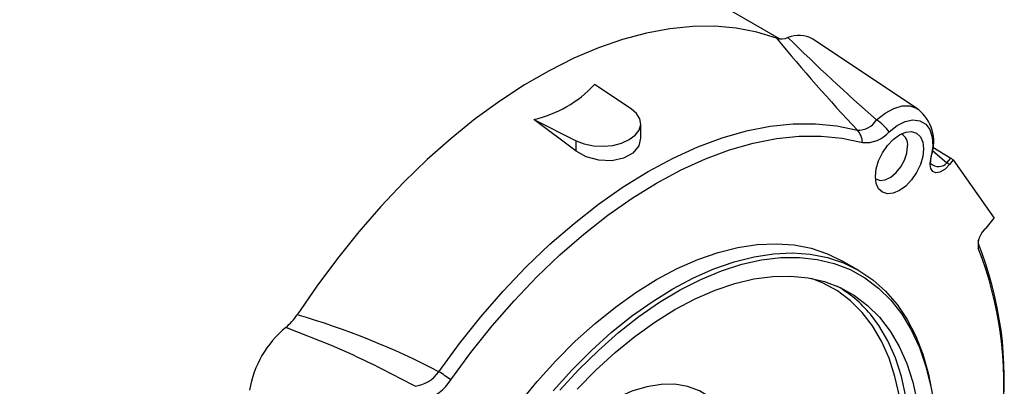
# Model space of a CAD drawing. Header units: inches. Extents: x 0 to 55, y 0 to 42.5.
# Tile 17 of 18: x 39.6 to 45.6, y 31.9 to 34.1. Entities that reach past the tile are written whole.
import ezdxf

# ---------------------------------------------------------------- set-up
doc = ezdxf.new("R2010")
doc.units = ezdxf.units.IN
doc.header["$LTSCALE"] = 5
doc.header["$MEASUREMENT"] = 0

msp = doc.modelspace()

# ---------------------------------------------------------------- linework, layer by layer
for p, q in [((44.2388, 33.9814), (38.5512, 37.2648)), ((45.0733, 33.5573), (44.44, 33.9792)), ((43.342, 33.5574), (43.1197, 33.705)), ((43.0087, 33.3026), (42.753, 33.4933)), ((42.753, 33.4933), (43.0087, 33.365)), ((43.3999, 33.3809), (43.3999, 33.4679)), ((43.0087, 33.3026), (43.0087, 33.365)), ((45.1518, 33.2413), (45.1582, 33.2778)), ((45.1632, 33.3049), (45.251, 33.2315)), ((45.1657, 33.3258), (45.2737, 33.2597)), ((45.251, 33.2315), (45.2737, 33.2597)), ((45.2888, 33.249), (45.2663, 33.2211)), ((45.2888, 33.249), (45.5361, 32.8971)), ((45.4878, 32.8372), (45.5361, 32.8971)), ((44.7179, 32.5809), (44.6204, 32.6371)), ((41.5304, 32.1275), (41.2538, 32.2359))]:
    msp.add_line(p, q)
at = {"flags": 128}
for points in [[(44.2205, 33.9854), (44.1019, 34.0219), (43.9776, 34.0458), (43.8481, 34.0573), (43.7141, 34.0561), (43.576, 34.0423), (43.4345, 34.016), (43.2902, 33.9773), (43.1436, 33.9263), (42.9955, 33.8633), (42.8464, 33.7885), (42.697, 33.7022), (42.5479, 33.6049), (42.3998, 33.4969), (42.2532, 33.3787), (42.1089, 33.2508), (41.9674, 33.1137), (41.8293, 32.9681), (41.6953, 32.8145), (41.5659, 32.6536), (41.4416, 32.4861), (41.3229, 32.3127)], [(44.8253, 33.4905), (44.8766, 33.5316), (44.9288, 33.5603), (44.9795, 33.5751), (45.0264, 33.5754), (45.0671, 33.5612), (45.0752, 33.556)], [(43.0087, 33.365), (43.0577, 33.346), (43.1133, 33.3347), (43.172, 33.3316), (43.2302, 33.337), (43.2842, 33.3506), (43.3308, 33.3715), (43.3669, 33.3983), (43.3904, 33.4295), (43.3998, 33.4631), (43.3945, 33.497), (43.3748, 33.5291), (43.342, 33.5574)], [(42.1798, 31.9683), (42.304, 32.138), (42.4338, 32.3007), (42.5687, 32.4555), (42.7079, 32.6017), (42.8508, 32.7385), (42.9967, 32.8652), (43.1448, 32.9812), (43.2944, 33.0859), (43.4447, 33.1788), (43.5951, 33.2595), (43.7446, 33.3275), (43.8927, 33.3825), (44.0386, 33.4242), (44.1815, 33.4524), (44.3207, 33.467), (44.4556, 33.4679), (44.5855, 33.4551), (44.7096, 33.4287)], [(44.9016, 33.4182), (44.9499, 33.4562), (44.9988, 33.481), (45.0456, 33.4912), (45.0876, 33.4861), (45.1223, 33.4661), (45.1476, 33.4323), (45.1623, 33.3866), (45.1652, 33.3318), (45.1564, 33.271)], [(42.2515, 31.9183), (42.3736, 32.0852), (42.5013, 32.2453), (42.634, 32.3975), (42.7709, 32.5412), (42.9114, 32.6758), (43.0549, 32.8004), (43.2005, 32.9144), (43.3477, 33.0174), (43.4955, 33.1088), (43.6434, 33.1881), (43.7905, 33.255), (43.9362, 33.3091), (44.0796, 33.3501), (44.2202, 33.3779), (44.3571, 33.3922), (44.4897, 33.3931), (44.6174, 33.3806), (44.7395, 33.3546)], [(45.1099, 33.3162), (45.1049, 33.2698), (45.0903, 33.2207), (45.0672, 33.1725), (45.0369, 33.1283), (45.0018, 33.0911), (44.964, 33.0636), (44.9263, 33.0475), (44.8911, 33.0441), (44.8609, 33.0534), (44.8377, 33.0749), (44.8231, 33.1071), (44.8182, 33.1478), (44.8231, 33.1943), (44.8377, 33.2433), (44.8609, 33.2916), (44.8911, 33.3358), (44.9263, 33.3729), (44.964, 33.4004), (45.0018, 33.4165), (45.0369, 33.42), (45.0672, 33.4106), (45.0903, 33.3891), (45.1049, 33.3569), (45.1099, 33.3162)], [(43.3988, 33.381), (43.3888, 33.3335), (43.3526, 33.2898), (43.2956, 33.2588), (43.2243, 33.2437), (43.1465, 33.2466), (43.0706, 33.2677), (43.0087, 33.3026)], [(44.8185, 33.1362), (44.8218, 33.1338), (44.8475, 33.125), (44.8782, 33.1288), (44.911, 33.1449), (44.9431, 33.1719), (44.9717, 33.2074), (44.9941, 33.2482), (45.0084, 33.2907), (45.0133, 33.3312)], [(45.1564, 33.271), (45.158, 33.276), (45.1582, 33.2778)], [(45.2663, 33.2211), (45.2401, 33.194), (45.2087, 33.1749), (45.1836, 33.1713), (45.1649, 33.1792), (45.153, 33.1967), (45.149, 33.2218), (45.1496, 33.2315)], [(45.1496, 33.2315), (45.1514, 33.2378), (45.1518, 33.2413)], [(45.1533, 33.2266), (45.151, 33.2293), (45.1518, 33.2416)], [(42.6642, 31.7751), (42.7732, 31.9085), (42.8867, 32.0344), (43.0039, 32.152), (43.1241, 32.2605), (43.2466, 32.3594), (43.3707, 32.448), (43.4955, 32.5257), (43.6203, 32.5921), (43.7444, 32.6468), (43.8669, 32.6894), (43.9872, 32.7196), (44.1044, 32.7373), (44.2178, 32.7424), (44.3268, 32.7349), (44.4307, 32.7147), (44.5288, 32.682), (44.6204, 32.6371)], [(45.4374, 32.7574), (45.4385, 32.7574), (45.4409, 32.7617), (45.4444, 32.7697)], [(42.8707, 31.8522), (42.9841, 31.9781), (43.1013, 32.0957), (43.2215, 32.2043), (43.3441, 32.3032), (43.4681, 32.3917), (43.593, 32.4695), (43.7178, 32.5359), (43.8418, 32.5905), (43.9644, 32.6331), (44.0846, 32.6634), (44.2018, 32.6811), (44.3153, 32.6862), (44.4242, 32.6786), (44.5281, 32.6584), (44.6262, 32.6258), (44.718, 32.5808), (44.8028, 32.5238), (44.8801, 32.4552), (44.9495, 32.3753), (45.0105, 32.2847), (45.0628, 32.1839), (45.1061, 32.0735), (45.14, 31.9542), (45.1644, 31.8268)], [(42.9105, 31.8562), (43.0252, 31.9811), (43.1435, 32.0974), (43.2647, 32.2044), (43.3881, 32.3014), (43.5129, 32.3878), (43.6382, 32.4631), (43.7634, 32.5267), (43.8876, 32.5783), (44.01, 32.6176), (44.1299, 32.6442), (44.2464, 32.6581), (44.3589, 32.6591), (44.4667, 32.6472), (44.569, 32.6226), (44.6652, 32.5853), (44.7548, 32.5357), (44.8371, 32.4739), (44.9116, 32.4004), (44.9779, 32.3158), (45.0355, 32.2204), (45.084, 32.1149), (45.1232, 32), (45.1529, 31.8764)], [(43.6069, 32.3441), (43.7283, 32.4084), (43.8489, 32.4609), (43.9678, 32.5012), (44.0844, 32.529), (44.1978, 32.5441), (44.3073, 32.5464), (44.4121, 32.5359), (44.5115, 32.5127), (44.605, 32.4769), (44.6918, 32.4289), (44.7713, 32.3688), (44.8431, 32.297), (44.9067, 32.2142), (44.9617, 32.1208), (45.0076, 32.0174), (45.0442, 31.9047), (45.0712, 31.7836)], [(44.7151, 30.3809), (44.7707, 30.5101), (44.8293, 30.6648), (44.8791, 30.8195), (44.9198, 30.9732), (44.9513, 31.125), (44.9732, 31.2738), (44.9854, 31.4186), (44.9878, 31.5584), (44.9805, 31.6924), (44.9634, 31.8196), (44.9367, 31.9392), (44.9006, 32.0504), (44.8553, 32.1524), (44.8011, 32.2447), (44.7383, 32.3264), (44.6674, 32.3972), (44.5889, 32.4565), (44.5032, 32.504), (44.433, 32.5322)], [(43.0159, 31.8618), (43.1293, 31.9776), (43.2459, 32.0844), (43.3649, 32.1815), (43.4855, 32.2683), (43.6069, 32.3441), (43.6069, 32.3441)], [(44.7503, 30.3606), (44.8082, 30.4946), (44.8673, 30.6509), (44.9177, 30.8073), (44.9589, 30.9628), (44.9907, 31.1162), (45.0128, 31.2666), (45.0251, 31.413), (45.0276, 31.5543), (45.0202, 31.6898), (45.003, 31.8184), (44.976, 31.9393), (44.9395, 32.0517), (44.8936, 32.1548), (44.8388, 32.248), (44.7878, 32.3162)], [(43.9875, 31.5343), (43.9596, 31.6198), (43.9217, 31.6953), (43.8745, 31.7597), (43.8185, 31.8121), (43.7544, 31.8519), (43.6831, 31.8786), (43.6055, 31.8918), (43.5227, 31.8913), (43.4358, 31.8771), (43.3459, 31.8495), (43.2541, 31.8088), (43.1617, 31.7554), (43.07, 31.6902), (42.98, 31.614), (42.8931, 31.5278), (42.8103, 31.4327), (42.7328, 31.33), (42.6615, 31.221), (42.5974, 31.1072), (42.5413, 30.9901), (42.4941, 30.8711), (42.4562, 30.752), (42.4283, 30.6342)]]:
    msp.add_lwpolyline(points, dxfattribs=at)
for centre, radius, start, end in [((44.2511, 34.0792), 0.0987, 251.93017, 293.00701), ((44.3558, 33.8375), 0.1648, 59.31011, 113.68354), ((53.8963, 43.7863), 13.7217, 225.56471, 228.61898), ((53.1156, 41.3064), 11.5204, 219.45536, 223.14184), ((42.5991, 34.1833), 0.707, 282.57451, 317.42012), ((44.9181, 33.3573), 0.253, 341.52432, 51.34138), ((44.7138, 33.5601), 0.1315, 268.16838, 328.04782), ((44.6706, 33.2509), 0.2852, 35.9023, 57.14331), ((44.6282, 33.3527), 0.1114, 0.94633, 43.00763), ((44.7597, 33.5415), 0.188, 263.83244, 319.0153), ((44.9397, 33.3404), 0.0741, 352.86198, 62.24216), ((45.4805, 33.1947), 0.3329, 166.74066, 173.65269), ((45.1999, 33.2758), 0.0677, 226.58505, 319.04313), ((45.1739, 33.1017), 0.1509, 52.26083, 59.28789), ((45.5717, 32.7338), 0.1331, 129.02074, 188.29966), ((43.3722, 31.9222), 2.2254, 353.59808, 21.74575), ((43.3816, 31.9013), 2.2132, 353.88665, 21.55908), ((44.226, 31.8514), 0.7291, 39.60215, 60.41015), ((41.0477, 32.4908), 0.3278, 308.94793, 327.09577), ((39.9618, 27.6888), 4.8201, 62.6022, 73.59693), ((41.655, 31.7513), 0.6291, 129.6227, 170.3773), ((38.8142, 25.9523), 6.7462, 61.47997, 66.2573), ((42.0005, 32.0989), 0.2219, 279.00417, 323.91549), ((41.6856, 31.183), 0.9278, 52.41771, 57.81763), ((42.0013, 32.0785), 0.2971, 287.25642, 327.37281)]:
    msp.add_arc(centre, radius, start, end)
msp.add_ellipse((45.2871, 33.2402), major_axis=(0.0303, -0.0251), ratio=0.201265, start_param=1.682049, end_param=2.188194)

doc.saveas('drawing.dxf')
